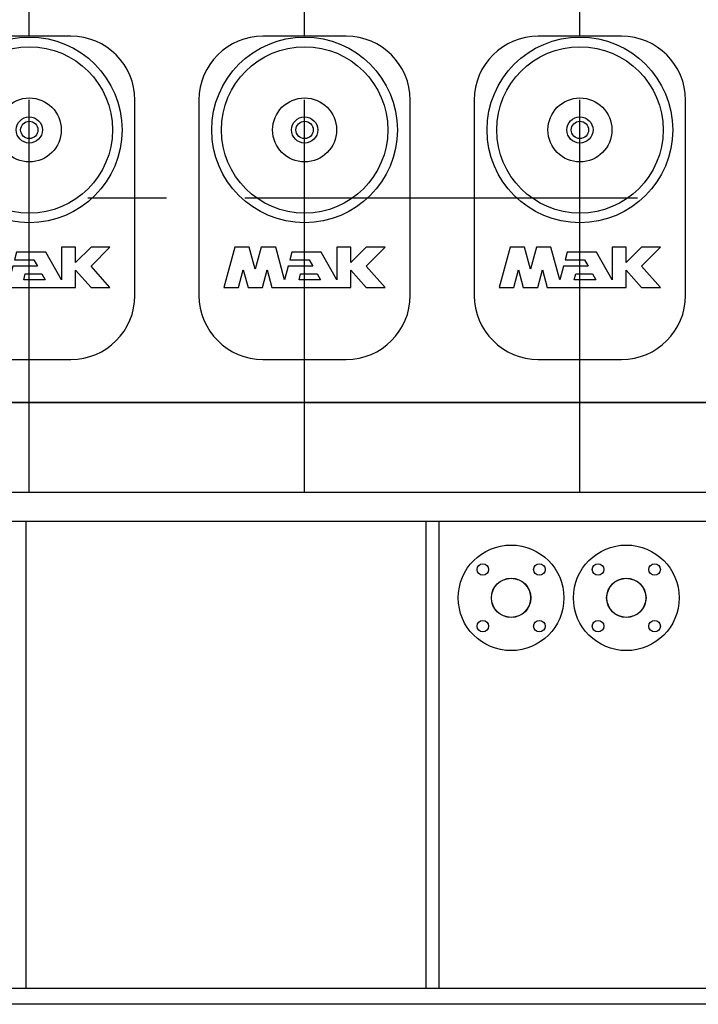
# Model space of a CAD drawing. Header units: millimetres. Extents: x 0 to 1189, y 0 to 841.
# Tile 96 of 135: x 456 to 499, y 430 to 491. Entities that reach past the tile are written whole.
import ezdxf

# ---------------------------------------------------------------- set-up
doc = ezdxf.new("R2010")
doc.units = ezdxf.units.MM
doc.header["$LTSCALE"] = 65.395
doc.linetypes.add('CENTER', pattern=[0.6, 0.375, -0.075, 0.075, -0.075])
for name, color, linetype in [('25007_030000_IMO-2_SKL_PBL1247', 7, 'CONTINUOUS'), ('25007_030000_IMO-2_SKL_PBL1256', 7, 'CONTINUOUS'), ('25007_030000_IMO-2_SKL_PBL1282', 7, 'CONTINUOUS'), ('25007_210700_21_SIMPLE1_A_ABL1246', 7, 'CONTINUOUS'), ('25007_210700_21_SIMPLE1_A_ABL1255', 7, 'CONTINUOUS'), ('25007_210700_21_SIMPLE1_A_ABL1281', 7, 'CONTINUOUS'), ('25097_000000_IMO-2_SKL_PBL1179', 7, 'CONTINUOUS'), ('25097_000000_IMO-2_SKL_PBL1182', 7, 'CONTINUOUS'), ('25097_000000_IMO-2_SKL_PBL1183', 7, 'CONTINUOUS'), ('25097_000000_IMO-2_SKL_PBL1185', 7, 'CONTINUOUS'), ('25097_000000_IMO-2_SKL_PBL1188', 7, 'CONTINUOUS'), ('25097_000000_IMO-2_SKL_PBL1189', 7, 'CONTINUOUS'), ('25097_000000_IMO-2_SKL_PBL1191', 7, 'CONTINUOUS'), ('25097_000000_IMO-2_SKL_PBL1192', 7, 'CONTINUOUS'), ('25097_000000_TLKGS_MARKETING_ABL984', 7, 'CONTINUOUS'), ('25097_000000_TRENNSTELLEN_TLKGS_PBL1180', 7, 'CONTINUOUS'), ('25097_030000_TLKGS_V_ABL985', 7, 'CONTINUOUS'), ('25097_100000_TLKGS_V_ABL1158', 7, 'CONTINUOUS'), ('25097_111000_21_SIMPLE1_A_ABL1159', 7, 'CONTINUOUS'), ('25097_111000_21_SIMPLE1_T1_A_PBL1160', 7, 'CONTINUOUS'), ('25097_111200_24_SIMPLE1_T5_X_PBL1245', 7, 'CONTINUOUS'), ('25097_111200_24_SIMPLE1_T5_X_PBL1251', 7, 'CONTINUOUS'), ('25097_111200_24_SIMPLE1_T5_X_PBL1258', 7, 'CONTINUOUS'), ('25097_111200_24_SIMPLE1_X_ABL1190', 7, 'CONTINUOUS'), ('25097_171000_21_SIMPLE1_A_ABL1184', 7, 'CONTINUOUS'), ('25097_200000_TLKGS_V_ABL1228', 7, 'CONTINUOUS'), ('25097_700000_TLKGS_V_ABL986', 7, 'CONTINUOUS'), ('25097_727000_27_SIMPLE1_B_ABL987', 7, 'CONTINUOUS'), ('25097_727200_01_SIMPLE1_X_ABL1181', 7, 'CONTINUOUS'), ('25097_800000_TLKGS_V_ABL1186', 7, 'CONTINUOUS'), ('25097_832000_02_SIMPLE1_C_ABL1187', 7, 'CONTINUOUS'), ('9M25C_GENSET_KPL_GRUNDRAHMEN_ABL1072', 7, 'CONTINUOUS'), ('9M25C_GENSET_KPL_GRUNDRAHMEN_T1_PBL1073', 7, 'CONTINUOUS'), ('9M25C_GENSET_KPL_VERROHRUNG_ABL1004', 7, 'CONTINUOUS'), ('E1514-IBC_DN50PN40X2_PBL2824', 7, 'CONTINUOUS'), ('E1514-IBC_DN50PN40X2_PBL2825', 7, 'CONTINUOUS'), ('EN1092-1-01A-DN50-PN16-61_5_PBL2822', 7, 'CONTINUOUS'), ('EN1092-1-01A-DN50-PN16-61_5_PBL2823', 7, 'CONTINUOUS'), ('new_view_4_VBL981', 7, 'CONTINUOUS')]:
    doc.layers.add(name, color=color, linetype=linetype)

# ---------------------------------------------------------------- blocks, each defined once
blk = doc.blocks.new('25097_000000_IMO-2_SKL_PBL1183', base_point=(488.34, 491.1))
at = {"layer": '25097_000000_IMO-2_SKL_PBL1183', "color": 40, "linetype": 'Continuous'}
blk.add_line((407.482, 467.2), (579.88, 467.2), dxfattribs=at)
blk = doc.blocks.new('25097_727000_27_SIMPLE1_B_ABL987', base_point=(467.675, 519.393))
at = {"layer": '25097_000000_IMO-2_SKL_PBL1183'}
blk.add_blockref('25097_000000_IMO-2_SKL_PBL1183', (488.34, 491.1), dxfattribs=at)
blk = doc.blocks.new('25097_000000_IMO-2_SKL_PBL1182', base_point=(488.34, 491.1))
at = {"layer": '25097_000000_IMO-2_SKL_PBL1182', "color": 40, "linetype": 'Continuous'}
blk.add_line((407.482, 467.2), (579.88, 467.2), dxfattribs=at)
blk = doc.blocks.new('25097_727200_01_SIMPLE1_X_ABL1181', base_point=(488.34, 494.3801))
at = {"layer": '25097_000000_IMO-2_SKL_PBL1182'}
blk.add_blockref('25097_000000_IMO-2_SKL_PBL1182', (488.34, 491.1), dxfattribs=at)
blk = doc.blocks.new('25097_700000_TLKGS_V_ABL986', base_point=(467.675, 519.393))
at = {"layer": '25097_727000_27_SIMPLE1_B_ABL987'}
blk.add_blockref('25097_727000_27_SIMPLE1_B_ABL987', (467.675, 519.393), dxfattribs=at)
at = {"layer": '25097_727200_01_SIMPLE1_X_ABL1181'}
blk.add_blockref('25097_727200_01_SIMPLE1_X_ABL1181', (488.34, 494.38), dxfattribs=at)
blk = doc.blocks.new('25097_111000_21_SIMPLE1_T1_A_PBL1160', base_point=(488.7, 491.1))
at = {"layer": '25097_111000_21_SIMPLE1_T1_A_PBL1160', "color": 7, "linetype": 'Continuous'}
blk.add_line((579.88, 467.2), (407.482, 467.2), dxfattribs=at)
blk = doc.blocks.new('25097_000000_IMO-2_SKL_PBL1189', base_point=(488.34, 491.1))
at = {"layer": '25097_000000_IMO-2_SKL_PBL1189', "color": 40, "linetype": 'Continuous'}
blk.add_line((407.482, 467.2), (579.88, 467.2), dxfattribs=at)
blk = doc.blocks.new('25097_111000_21_SIMPLE1_A_ABL1159', base_point=(488.7, 494.38))
at = {"layer": '25097_000000_IMO-2_SKL_PBL1189'}
blk.add_blockref('25097_000000_IMO-2_SKL_PBL1189', (488.34, 491.1), dxfattribs=at)
at = {"layer": '25097_111000_21_SIMPLE1_T1_A_PBL1160'}
blk.add_blockref('25097_111000_21_SIMPLE1_T1_A_PBL1160', (488.7, 491.1), dxfattribs=at)
blk = doc.blocks.new('25097_000000_IMO-2_SKL_PBL1185', base_point=(488.34, 491.1))
at = {"layer": '25097_000000_IMO-2_SKL_PBL1185', "color": 40, "linetype": 'Continuous'}
blk.add_line((407.482, 467.2), (579.88, 467.2), dxfattribs=at)
blk = doc.blocks.new('25097_171000_21_SIMPLE1_A_ABL1184', base_point=(488.34, 494.38))
at = {"layer": '25097_000000_IMO-2_SKL_PBL1185'}
blk.add_blockref('25097_000000_IMO-2_SKL_PBL1185', (488.34, 491.1), dxfattribs=at)
blk = doc.blocks.new('25097_000000_IMO-2_SKL_PBL1191', base_point=(488.34, 491.1))
at = {"layer": '25097_000000_IMO-2_SKL_PBL1191', "color": 40, "linetype": 'Continuous'}
blk.add_line((407.482, 467.2), (579.88, 467.2), dxfattribs=at)
blk = doc.blocks.new('25097_111200_24_SIMPLE1_T5_X_PBL1245', base_point=(456.8, 480))
at = {"layer": '25097_111200_24_SIMPLE1_T5_X_PBL1245', "color": 7, "linetype": 'Continuous'}
for p, q in [((459.4, 490.1), (454.2, 490.1)), ((450.2, 486.1), (450.2, 473.9)), ((463.4, 473.9), (463.4, 486.1)), ((452.435, 476.92), (451.76, 474.4)), ((453.346, 476.92), (452.435, 476.92)), ((453.714, 475.546), (453.346, 476.92)), ((454.082, 476.92), (453.714, 475.546)), ((454.993, 476.92), (454.082, 476.92)), ((455.54, 474.88), (454.993, 476.92)), ((458.816, 476.92), (458.816, 474.88)), ((459.696, 476.92), (458.816, 476.92)), ((459.696, 475.96), (459.696, 476.92)), ((460.656, 476.92), (459.696, 475.96)), ((461.84, 476.92), (460.656, 476.92)), ((460.656, 475.736), (461.84, 476.92)), ((455.999, 476.592), (455.87, 476.112)), ((457.828, 476.592), (455.999, 476.592)), ((458.816, 474.88), (457.828, 476.592)), ((455.769, 475.736), (455.54, 474.88)), ((457.306, 475.736), (455.769, 475.736)), ((455.87, 476.112), (457.089, 476.112)), ((457.089, 476.112), (457.306, 475.736)), ((461.84, 474.4), (460.656, 475.736)), ((452.671, 474.4), (452.967, 475.506)), ((452.967, 475.506), (453.264, 474.4)), ((454.165, 474.4), (454.461, 475.506)), ((454.461, 475.506), (454.758, 474.4)), ((456.451, 474.88), (456.552, 475.256)), ((456.552, 475.256), (457.583, 475.256)), ((457.583, 475.256), (457.8, 474.88)), ((459.696, 474.4), (459.696, 475.483)), ((459.696, 475.483), (460.656, 474.4)), ((451.76, 474.4), (452.671, 474.4)), ((453.264, 474.4), (454.165, 474.4)), ((454.758, 474.4), (459.696, 474.4)), ((457.8, 474.88), (456.451, 474.88)), ((460.656, 474.4), (461.84, 474.4)), ((454.2, 469.9), (459.4, 469.9))]:
    blk.add_line(p, q, dxfattribs=at)
for radius in [5.8, 5.2, 2, 0.818, 0.54]:
    blk.add_circle((456.8, 484.24), radius, dxfattribs=at)
for centre, start, end in [((454.2, 486.1), 90, 180), ((459.4, 486.1), 0, 90), ((454.2, 473.9), 180, 270), ((459.4, 473.9), 270, 360)]:
    blk.add_arc(centre, 4, start, end, dxfattribs=at)
blk = doc.blocks.new('25097_111200_24_SIMPLE1_T5_X_PBL1251', base_point=(474, 480))
at = {"layer": '25097_111200_24_SIMPLE1_T5_X_PBL1251', "color": 7, "linetype": 'Continuous'}
for p, q in [((476.6, 490.1), (471.4, 490.1)), ((467.4, 486.1), (467.4, 473.9)), ((480.6, 473.9), (480.6, 486.1)), ((469.635, 476.92), (468.96, 474.4)), ((470.546, 476.92), (469.635, 476.92)), ((470.914, 475.546), (470.546, 476.92)), ((471.282, 476.92), (470.914, 475.546)), ((472.193, 476.92), (471.282, 476.92)), ((472.74, 474.88), (472.193, 476.92)), ((476.016, 476.92), (476.016, 474.88)), ((476.896, 476.92), (476.016, 476.92)), ((476.896, 475.96), (476.896, 476.92)), ((477.856, 476.92), (476.896, 475.96)), ((479.04, 476.92), (477.856, 476.92)), ((477.856, 475.736), (479.04, 476.92)), ((473.199, 476.592), (473.07, 476.112)), ((475.028, 476.592), (473.199, 476.592)), ((476.016, 474.88), (475.028, 476.592)), ((472.969, 475.736), (472.74, 474.88)), ((474.506, 475.736), (472.969, 475.736)), ((473.07, 476.112), (474.289, 476.112)), ((474.289, 476.112), (474.506, 475.736)), ((479.04, 474.4), (477.856, 475.736)), ((469.871, 474.4), (470.167, 475.506)), ((470.167, 475.506), (470.464, 474.4)), ((471.365, 474.4), (471.661, 475.506)), ((471.661, 475.506), (471.958, 474.4)), ((473.651, 474.88), (473.752, 475.256)), ((473.752, 475.256), (474.783, 475.256)), ((474.783, 475.256), (475, 474.88)), ((476.896, 475.483), (477.856, 474.4)), ((476.896, 474.4), (476.896, 475.483)), ((468.96, 474.4), (469.871, 474.4)), ((470.464, 474.4), (471.365, 474.4)), ((471.958, 474.4), (476.896, 474.4)), ((475, 474.88), (473.651, 474.88)), ((477.856, 474.4), (479.04, 474.4)), ((471.4, 469.9), (476.6, 469.9))]:
    blk.add_line(p, q, dxfattribs=at)
for radius in [5.8, 5.2, 2, 0.818, 0.54]:
    blk.add_circle((474, 484.24), radius, dxfattribs=at)
for centre, start, end in [((471.4, 486.1), 90, 180), ((476.6, 486.1), 0, 90), ((471.4, 473.9), 180, 270), ((476.6, 473.9), 270, 360)]:
    blk.add_arc(centre, 4, start, end, dxfattribs=at)
blk = doc.blocks.new('25097_111200_24_SIMPLE1_T5_X_PBL1258', base_point=(491.2, 480))
at = {"layer": '25097_111200_24_SIMPLE1_T5_X_PBL1258', "color": 7, "linetype": 'Continuous'}
for p, q in [((493.8, 490.1), (488.6, 490.1)), ((484.6, 486.1), (484.6, 473.9)), ((497.8, 473.9), (497.8, 486.1)), ((486.835, 476.92), (486.16, 474.4)), ((487.746, 476.92), (486.835, 476.92)), ((488.114, 475.546), (487.746, 476.92)), ((488.482, 476.92), (488.114, 475.546)), ((489.393, 476.92), (488.482, 476.92)), ((489.94, 474.88), (489.393, 476.92)), ((493.216, 476.92), (493.216, 474.88)), ((494.096, 476.92), (493.216, 476.92)), ((494.096, 475.96), (494.096, 476.92)), ((495.056, 476.92), (494.096, 475.96)), ((496.24, 476.92), (495.056, 476.92)), ((495.056, 475.736), (496.24, 476.92)), ((490.399, 476.592), (490.27, 476.112)), ((492.228, 476.592), (490.399, 476.592)), ((493.216, 474.88), (492.228, 476.592)), ((490.169, 475.736), (489.94, 474.88)), ((491.706, 475.736), (490.169, 475.736)), ((490.27, 476.112), (491.489, 476.112)), ((491.489, 476.112), (491.706, 475.736)), ((496.24, 474.4), (495.056, 475.736)), ((487.071, 474.4), (487.367, 475.506)), ((487.367, 475.506), (487.664, 474.4)), ((488.565, 474.4), (488.861, 475.506)), ((488.861, 475.506), (489.158, 474.4)), ((490.851, 474.88), (490.952, 475.256)), ((490.952, 475.256), (491.983, 475.256)), ((491.983, 475.256), (492.2, 474.88)), ((494.096, 475.483), (495.056, 474.4)), ((494.096, 474.4), (494.096, 475.483)), ((486.16, 474.4), (487.071, 474.4)), ((487.664, 474.4), (488.565, 474.4)), ((489.158, 474.4), (494.096, 474.4)), ((492.2, 474.88), (490.851, 474.88)), ((495.056, 474.4), (496.24, 474.4)), ((488.6, 469.9), (493.8, 469.9))]:
    blk.add_line(p, q, dxfattribs=at)
for radius in [5.8, 5.2, 2, 0.818, 0.54]:
    blk.add_circle((491.2, 484.24), radius, dxfattribs=at)
for centre, start, end in [((488.6, 486.1), 90, 180), ((493.8, 486.1), 0, 90), ((488.6, 473.9), 180, 270), ((493.8, 473.9), 270, 360)]:
    blk.add_arc(centre, 4, start, end, dxfattribs=at)
blk = doc.blocks.new('25097_111200_24_SIMPLE1_X_ABL1190', base_point=(488.34, 491.1))
at = {"layer": '25097_000000_IMO-2_SKL_PBL1191'}
blk.add_blockref('25097_000000_IMO-2_SKL_PBL1191', (488.34, 491.1), dxfattribs=at)
at = {"layer": '25097_111200_24_SIMPLE1_T5_X_PBL1245'}
blk.add_blockref('25097_111200_24_SIMPLE1_T5_X_PBL1245', (456.8, 480), dxfattribs=at)
at = {"layer": '25097_111200_24_SIMPLE1_T5_X_PBL1251'}
blk.add_blockref('25097_111200_24_SIMPLE1_T5_X_PBL1251', (474, 480), dxfattribs=at)
at = {"layer": '25097_111200_24_SIMPLE1_T5_X_PBL1258'}
blk.add_blockref('25097_111200_24_SIMPLE1_T5_X_PBL1258', (491.2, 480), dxfattribs=at)
blk = doc.blocks.new('25097_100000_TLKGS_V_ABL1158', base_point=(488.7, 494.3801))
at = {"layer": '25097_111000_21_SIMPLE1_A_ABL1159'}
blk.add_blockref('25097_111000_21_SIMPLE1_A_ABL1159', (488.7, 494.3801), dxfattribs=at)
at = {"layer": '25097_111200_24_SIMPLE1_X_ABL1190'}
blk.add_blockref('25097_111200_24_SIMPLE1_X_ABL1190', (488.34, 491.1), dxfattribs=at)
at = {"layer": '25097_171000_21_SIMPLE1_A_ABL1184'}
blk.add_blockref('25097_171000_21_SIMPLE1_A_ABL1184', (488.34, 494.3801), dxfattribs=at)
blk = doc.blocks.new('25097_000000_IMO-2_SKL_PBL1188', base_point=(488.34, 491.1))
at = {"layer": '25097_000000_IMO-2_SKL_PBL1188', "color": 40, "linetype": 'Continuous'}
blk.add_line((407.482, 467.2), (579.88, 467.2), dxfattribs=at)
blk = doc.blocks.new('25097_832000_02_SIMPLE1_C_ABL1187', base_point=(488.34, 494.38))
at = {"layer": '25097_000000_IMO-2_SKL_PBL1188'}
blk.add_blockref('25097_000000_IMO-2_SKL_PBL1188', (488.34, 491.1), dxfattribs=at)
blk = doc.blocks.new('25097_800000_TLKGS_V_ABL1186', base_point=(488.34, 494.3801))
at = {"layer": '25097_832000_02_SIMPLE1_C_ABL1187'}
blk.add_blockref('25097_832000_02_SIMPLE1_C_ABL1187', (488.34, 494.3801), dxfattribs=at)
blk = doc.blocks.new('25007_030000_IMO-2_SKL_PBL1247', base_point=(456.8, 486.9))
at = {"layer": '25007_030000_IMO-2_SKL_PBL1247', "color": 40, "linetype": 'Continuous'}
for p, q in [((456.8, 511.16), (456.8, 512.2)), ((456.8, 490.1), (456.8, 500.2)), ((456.8, 461.6), (456.8, 469.9))]:
    blk.add_line(p, q, dxfattribs=at)
blk = doc.blocks.new('25007_210700_21_SIMPLE1_A_ABL1246', base_point=(456.8, 486.9))
at = {"layer": '25007_030000_IMO-2_SKL_PBL1247'}
blk.add_blockref('25007_030000_IMO-2_SKL_PBL1247', (456.8, 486.9), dxfattribs=at)
blk = doc.blocks.new('25007_030000_IMO-2_SKL_PBL1256', base_point=(474, 486.9))
at = {"layer": '25007_030000_IMO-2_SKL_PBL1256', "color": 40, "linetype": 'Continuous'}
for p, q in [((474, 511.16), (474, 512.2)), ((474, 490.1), (474, 500.2)), ((474, 461.6), (474, 469.9))]:
    blk.add_line(p, q, dxfattribs=at)
blk = doc.blocks.new('25007_210700_21_SIMPLE1_A_ABL1255', base_point=(474, 486.9))
at = {"layer": '25007_030000_IMO-2_SKL_PBL1256'}
blk.add_blockref('25007_030000_IMO-2_SKL_PBL1256', (474, 486.9), dxfattribs=at)
blk = doc.blocks.new('25007_030000_IMO-2_SKL_PBL1282', base_point=(491.2, 486.9))
at = {"layer": '25007_030000_IMO-2_SKL_PBL1282', "color": 40, "linetype": 'Continuous'}
for p, q in [((491.2, 511.16), (491.2, 512.2)), ((491.2, 490.1), (491.2, 500.2)), ((491.2, 461.6), (491.2, 469.9))]:
    blk.add_line(p, q, dxfattribs=at)
blk = doc.blocks.new('25007_210700_21_SIMPLE1_A_ABL1281', base_point=(491.2, 486.9))
at = {"layer": '25007_030000_IMO-2_SKL_PBL1282'}
blk.add_blockref('25007_030000_IMO-2_SKL_PBL1282', (491.2, 486.9), dxfattribs=at)
blk = doc.blocks.new('25097_200000_TLKGS_V_ABL1228', base_point=(491.2, 486.9))
at = {"layer": '25007_210700_21_SIMPLE1_A_ABL1246'}
blk.add_blockref('25007_210700_21_SIMPLE1_A_ABL1246', (456.8, 486.9), dxfattribs=at)
at = {"layer": '25007_210700_21_SIMPLE1_A_ABL1255'}
blk.add_blockref('25007_210700_21_SIMPLE1_A_ABL1255', (474, 486.9), dxfattribs=at)
at = {"layer": '25007_210700_21_SIMPLE1_A_ABL1281'}
blk.add_blockref('25007_210700_21_SIMPLE1_A_ABL1281', (491.2, 486.9), dxfattribs=at)
blk = doc.blocks.new('25097_030000_TLKGS_V_ABL985', base_point=(468.035, 519.393))
at = {"layer": '25097_100000_TLKGS_V_ABL1158'}
blk.add_blockref('25097_100000_TLKGS_V_ABL1158', (488.7, 494.38), dxfattribs=at)
at = {"layer": '25097_200000_TLKGS_V_ABL1228'}
blk.add_blockref('25097_200000_TLKGS_V_ABL1228', (491.2, 486.9), dxfattribs=at)
at = {"layer": '25097_700000_TLKGS_V_ABL986'}
blk.add_blockref('25097_700000_TLKGS_V_ABL986', (467.675, 519.393), dxfattribs=at)
at = {"layer": '25097_800000_TLKGS_V_ABL1186'}
blk.add_blockref('25097_800000_TLKGS_V_ABL1186', (488.34, 494.38), dxfattribs=at)
blk = doc.blocks.new('25097_000000_TLKGS_MARKETING_ABL984', base_point=(458.461, 519.393))
at = {"layer": '25097_030000_TLKGS_V_ABL985'}
blk.add_blockref('25097_030000_TLKGS_V_ABL985', (468.035, 519.393), dxfattribs=at)
blk = doc.blocks.new('EN1092-1-01A-DN50-PN16-61_5_PBL2822', base_point=(494.1, 455))
at = {"layer": 'EN1092-1-01A-DN50-PN16-61_5_PBL2822', "color": 7, "linetype": 'Continuous'}
for centre, radius in [((494.1, 455), 3.3), ((492.332, 456.768), 0.36), ((495.868, 456.768), 0.36), ((494.1, 455), 1.23), ((492.332, 453.232), 0.36), ((495.868, 453.232), 0.36)]:
    blk.add_circle(centre, radius, dxfattribs=at)
blk = doc.blocks.new('EN1092-1-01A-DN50-PN16-61_5_PBL2823', base_point=(486.9, 455))
at = {"layer": 'EN1092-1-01A-DN50-PN16-61_5_PBL2823', "color": 7, "linetype": 'Continuous'}
for centre, radius in [((486.9, 455), 3.3), ((485.132, 456.768), 0.36), ((488.668, 456.768), 0.36), ((486.9, 455), 1.23), ((485.132, 453.232), 0.36), ((488.668, 453.232), 0.36)]:
    blk.add_circle(centre, radius, dxfattribs=at)
blk = doc.blocks.new('E1514-IBC_DN50PN40X2_PBL2824', base_point=(486.9, 455))
at = {"layer": 'E1514-IBC_DN50PN40X2_PBL2824', "color": 7, "linetype": 'Continuous'}
blk.add_circle((486.9, 455), 1.22, dxfattribs=at)
blk = doc.blocks.new('E1514-IBC_DN50PN40X2_PBL2825', base_point=(494.1, 455))
at = {"layer": 'E1514-IBC_DN50PN40X2_PBL2825', "color": 7, "linetype": 'Continuous'}
blk.add_circle((494.1, 455), 1.22, dxfattribs=at)
blk = doc.blocks.new('9M25C_GENSET_KPL_VERROHRUNG_ABL1004', base_point=(510.1, 476.485))
at = {"layer": 'E1514-IBC_DN50PN40X2_PBL2824'}
blk.add_blockref('E1514-IBC_DN50PN40X2_PBL2824', (486.9, 455), dxfattribs=at)
at = {"layer": 'E1514-IBC_DN50PN40X2_PBL2825'}
blk.add_blockref('E1514-IBC_DN50PN40X2_PBL2825', (494.1, 455), dxfattribs=at)
at = {"layer": 'EN1092-1-01A-DN50-PN16-61_5_PBL2822'}
blk.add_blockref('EN1092-1-01A-DN50-PN16-61_5_PBL2822', (494.1, 455), dxfattribs=at)
at = {"layer": 'EN1092-1-01A-DN50-PN16-61_5_PBL2823'}
blk.add_blockref('EN1092-1-01A-DN50-PN16-61_5_PBL2823', (486.9, 455), dxfattribs=at)
blk = doc.blocks.new('9M25C_GENSET_KPL_GRUNDRAHMEN_T1_PBL1073', base_point=(550.2, 445.6))
at = {"layer": '9M25C_GENSET_KPL_GRUNDRAHMEN_T1_PBL1073', "color": 7, "linetype": 'Continuous'}
for p, q in [((407.482, 461.6), (539.312, 461.6)), ((407.482, 459.8), (539.312, 459.8)), ((456.6, 430.6), (456.6, 459.8)), ((481.6, 430.6), (481.6, 459.8)), ((482.4, 430.6), (482.4, 459.8)), ((392, 430.6), (717, 430.6)), ((717, 429.6), (392, 429.6))]:
    blk.add_line(p, q, dxfattribs=at)
blk = doc.blocks.new('25097_000000_IMO-2_SKL_PBL1192', base_point=(488.34, 491.1))
at = {"layer": '25097_000000_IMO-2_SKL_PBL1192', "color": 40, "linetype": 'Continuous'}
blk.add_line((407.482, 467.2), (579.88, 467.2), dxfattribs=at)
blk = doc.blocks.new('9M25C_GENSET_KPL_GRUNDRAHMEN_ABL1072', base_point=(550.2, 475.1))
at = {"layer": '25097_000000_IMO-2_SKL_PBL1192'}
blk.add_blockref('25097_000000_IMO-2_SKL_PBL1192', (488.34, 491.1), dxfattribs=at)
at = {"layer": '9M25C_GENSET_KPL_GRUNDRAHMEN_T1_PBL1073'}
blk.add_blockref('9M25C_GENSET_KPL_GRUNDRAHMEN_T1_PBL1073', (550.2, 445.6), dxfattribs=at)
blk = doc.blocks.new('25097_000000_IMO-2_SKL_PBL1179', base_point=(488.34, 496.1))
at = {"layer": '25097_000000_IMO-2_SKL_PBL1179', "color": 2, "linetype": 'CENTER'}
for p, q in [((456.8, 461.6), (456.8, 530.6)), ((474, 461.6), (474, 530.6)), ((491.2, 461.6), (491.2, 530.6)), ((391.8, 480), (584.88, 480))]:
    blk.add_line(p, q, dxfattribs=at)
at = {"layer": '25097_000000_IMO-2_SKL_PBL1179', "color": 40, "linetype": 'Continuous'}
blk.add_line((407.482, 467.2), (579.88, 467.2), dxfattribs=at)
blk = doc.blocks.new('25097_000000_TRENNSTELLEN_TLKGS_PBL1180', base_point=(488.34, 491.1))
at = {"layer": '25097_000000_TRENNSTELLEN_TLKGS_PBL1180', "color": 40, "linetype": 'Continuous'}
blk.add_line((407.482, 467.2), (579.88, 467.2), dxfattribs=at)
blk = doc.blocks.new('NEW_VIEW_4_VBL981', base_point=(528.326, 517.297))
at = {"layer": '25097_000000_IMO-2_SKL_PBL1179'}
blk.add_blockref('25097_000000_IMO-2_SKL_PBL1179', (488.34, 496.1), dxfattribs=at)
at = {"layer": '25097_000000_TLKGS_MARKETING_ABL984'}
blk.add_blockref('25097_000000_TLKGS_MARKETING_ABL984', (458.461, 519.393), dxfattribs=at)
at = {"layer": '25097_000000_TRENNSTELLEN_TLKGS_PBL1180'}
blk.add_blockref('25097_000000_TRENNSTELLEN_TLKGS_PBL1180', (488.34, 491.1), dxfattribs=at)
at = {"layer": '9M25C_GENSET_KPL_GRUNDRAHMEN_ABL1072'}
blk.add_blockref('9M25C_GENSET_KPL_GRUNDRAHMEN_ABL1072', (550.2, 475.1), dxfattribs=at)
at = {"layer": '9M25C_GENSET_KPL_VERROHRUNG_ABL1004'}
blk.add_blockref('9M25C_GENSET_KPL_VERROHRUNG_ABL1004', (510.1, 476.485), dxfattribs=at)

msp = doc.modelspace()

# ---------------------------------------------------------------- block references
at = {"layer": 'new_view_4_VBL981'}
msp.add_blockref('NEW_VIEW_4_VBL981', (528.32612, 517.29684), dxfattribs=at)

doc.saveas('drawing.dxf')
